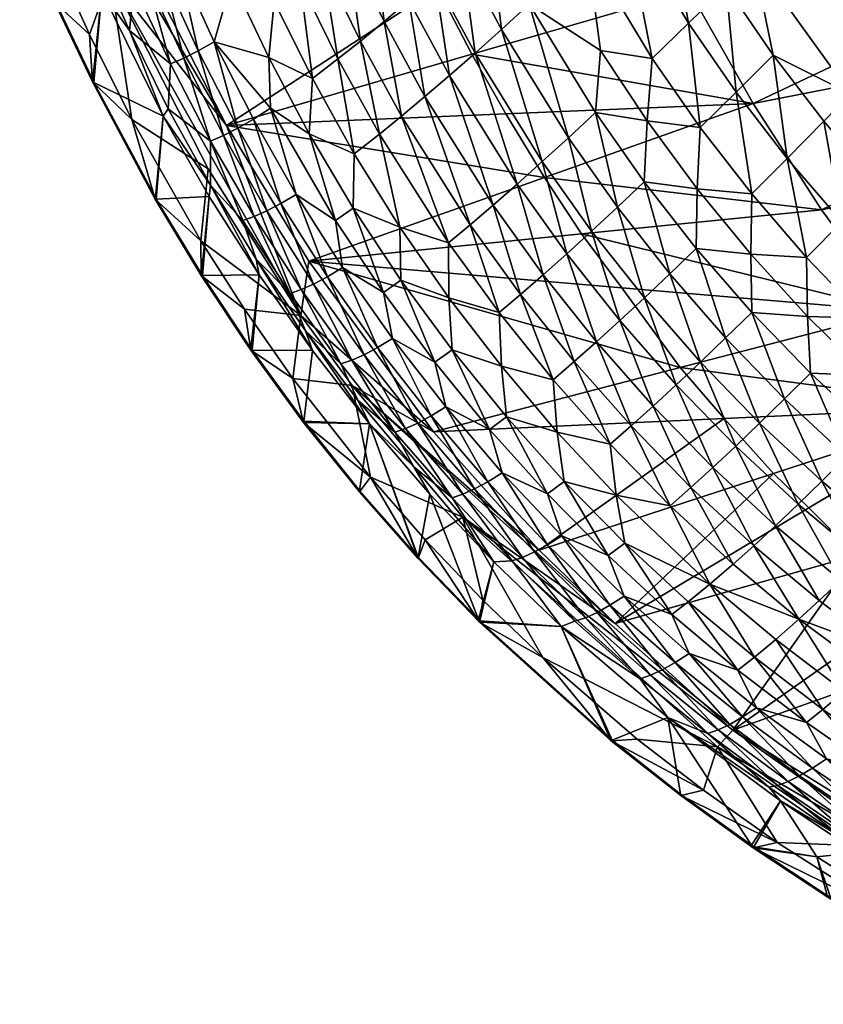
# Model space of a CAD drawing. Header units: millimetres. Extents: x -176 to 721, y 1 to 449.
# Tile 1 of 123: x -163 to -124, y 38 to 86. Entities that reach past the tile are written whole.
import ezdxf

# ---------------------------------------------------------------- set-up
doc = ezdxf.new("R2010")
doc.units = ezdxf.units.MM
doc.header["$MEASUREMENT"] = 0
doc.layers.add('Predefinito', color=7, linetype='Continuous', true_color=0x000000)

msp = doc.modelspace()

# ---------------------------------------------------------------- meshes
at = {"layer": 'Predefinito'}
mesh = msp.add_polyface(dxfattribs=at)
corners = [(-122.748, 82.285, 6.687), (-127.496, 88.88, 6.687), (-123.643, 89.937, 4.861), (-116.031, 86.388, 3.378), (-113.227, 89.352, 2.255), (-109.19, 82.082, 2.772), (-114.571, 76.248, 5.73), (-121.413, 77.846, 7.728), (-118.784, 83.497, 4.861), (-127.523, 81.818, 140.965), (-103.75, 86.466, 131.994), (-106.654, 91.676, 131.97), (-106.423, 85.11, 1.83), (-101.754, 78.605, 2.255), (-108.969, 93.873, 1.26), (-102.245, 89.697, 1.116), (-105.033, 86.635, 1.499), (-110.392, 92.361, 1.499), (-123.186, 76.02, 9.329), (-125.85, 79.128, 9.329), (-124.058, 80.945, 7.728), (-111.913, 79.119, 4.074), (-104.454, 75.555, 3.378), (-107.105, 72.579, 4.861), (-120.501, 71.647, 140.993), (-97.163, 76.833, 132.046), (-100.6, 81.531, 132.019), (-124.166, 76.605, 140.979), (-120.826, 92.802, 3.378), (-124.904, 74.272, 11.087), (-118.608, 74.904, 7.728), (-120.362, 73.068, 9.329), (-126.535, 84.185, 7.728), (-111.559, 73.592, 5.73), (-130.621, 87.33, 140.952), (-127.587, 77.388, 11.087), (-109.209, 96.926, 131.948)]
mesh.append_faces([[corners[k] for k in face] for face in [(0, 1, 2, 2), (3, 4, 5, 5), (6, 7, 8, 8), (9, 10, 11, 11), (5, 12, 13, 13), (14, 15, 16, 16), (17, 16, 12, 12), (18, 19, 20, 20), (21, 22, 23, 23), (8, 0, 2, 2), (8, 21, 6, 6), (7, 18, 20, 20), (7, 0, 8, 8), (24, 25, 26, 26), (27, 10, 9, 9), (4, 17, 12, 12), (4, 12, 5, 5), (21, 5, 22, 22), (3, 5, 21, 21), (5, 13, 22, 22), (8, 2, 28, 28), (8, 3, 21, 21), (3, 8, 28, 28), (18, 29, 19, 19), (30, 7, 6, 6), (31, 7, 30, 30), (7, 20, 0, 0), (0, 32, 1, 1), (17, 14, 16, 16), (24, 26, 27, 27), (6, 21, 33, 33), (26, 10, 27, 27), (31, 18, 7, 7), (9, 11, 34, 34), (29, 35, 19, 19), (20, 32, 0, 0), (20, 19, 32, 32), (11, 36, 34, 34)]])
mesh = msp.add_polyface(dxfattribs=at)
corners = [(-151.198, 84.067, 31.369), (-153.871, 84.833, 36.084), (-153.005, 87.888, 31.369), (-156.002, 83.753, 43.398), (-158.011, 85.386, 48.349), (-157.797, 87.625, 43.398), (-154.648, 84.389, 38.497), (-156.418, 88.259, 38.497), (-155.628, 88.701, 36.084), (-156.114, 81.558, 48.349), (-159.37, 87.302, 50.805), (-156.358, 81.196, 50.805), (-159.749, 82.84, 145.305), (-159.812, 82.966, 145.305), (-162.154, 95.81, 150.28), (-153.261, 80.737, 150.178), (-156.811, 87.633, 150.178), (-157.142, 87.9, 40.937), (-155.359, 84.029, 40.937), (-158.953, 88.008, 150.28), (-161.625, 86.791, 145.306), (-159.975, 85.193, 149.406), (-161.672, 86.78, 147.295), (-159.821, 82.874, 147.295), (-151.953, 81.05, 36.084), (-152.717, 80.605, 38.497), (-151.124, 81.578, 33.705), (-150.942, 86.807, 28.613), (-154.046, 79.968, 43.398), (-158.774, 91.847, 40.937), (-159.753, 89.298, 48.349), (-159.975, 85.193, 149.406), (-157.897, 81.032, 149.406), (-157.897, 81.032, 149.406), (-161.882, 89.43, 149.406), (-163.38, 90.747, 147.295), (-161.882, 89.43, 149.406), (-153.415, 80.244, 40.937), (-159.821, 82.874, 147.295), (-142.944, 87.473, 145.293), (-161.672, 86.78, 147.295), (-163.297, 90.676, 145.307)]
mesh.append_faces([[corners[k] for k in face] for face in [(0, 1, 2, 2), (3, 4, 5, 5), (6, 7, 8, 8), (9, 4, 3, 3), (10, 11, 12, 12), (12, 13, 10, 10), (14, 15, 16, 16), (3, 5, 17, 17), (18, 3, 17, 17), (14, 19, 15, 15), (10, 13, 20, 20), (21, 22, 23, 23), (24, 25, 1, 1), (26, 1, 0, 0), (0, 2, 27, 27), (25, 6, 1, 1), (28, 3, 18, 18), (1, 8, 2, 2), (1, 6, 8, 8), (29, 17, 5, 5), (4, 30, 5, 5), (19, 31, 32, 32), (33, 21, 23, 23), (34, 35, 22, 22), (19, 36, 31, 31), (21, 34, 22, 22), (25, 37, 6, 6), (6, 18, 7, 7), (37, 18, 6, 6), (18, 17, 7, 7), (30, 4, 10, 10), (4, 11, 10, 10), (26, 24, 1, 1), (12, 38, 13, 13), (39, 16, 15, 15), (13, 38, 40, 40), (40, 20, 13, 13), (41, 10, 20, 20)]])
mesh = msp.add_polyface(dxfattribs=at)
corners = [(-136.553, 80.142, 16.022), (-139.815, 85.442, 16.022), (-138.467, 86.669, 14.284), (-144.345, 86.847, 19.757), (-146.149, 90.601, 19.757), (-144.864, 91.687, 17.848), (-146.717, 84.871, 23.808), (-147.818, 83.993, 25.941), (-148.555, 88.636, 23.808), (-134.978, 84.407, 12.637), (-135.633, 89.3, 11.087), (-145.559, 85.823, 21.745), (-147.38, 89.583, 21.745), (-130.621, 87.33, 140.952), (-142.944, 87.473, 145.293), (-141.27, 84.228, 145.292), (-141.76, 89.097, 16.022), (-143.078, 87.939, 17.848), (-143.527, 92.837, 16.022), (-145.789, 80.314, 25.941), (-143.563, 82.152, 21.745), (-144.705, 81.196, 23.808), (-141.116, 84.278, 17.848), (-142.366, 83.181, 19.757), (-138.979, 91.598, 12.637), (-140.393, 90.318, 14.284), (-149.07, 83.033, 28.613), (-150.942, 86.807, 28.613), (-149.671, 87.763, 25.941), (-151.198, 84.067, 31.369), (-151.36, 91.613, 25.941), (-150.227, 92.481, 23.808), (-149.222, 80.333, 31.369), (-151.124, 81.578, 33.705), (-147.023, 79.35, 28.613), (-137.829, 78.971, 17.848), (-135.231, 81.376, 14.284), (-153.261, 80.737, 150.178), (-145.726, 93.452, 145.295), (-156.811, 87.633, 150.178)]
mesh.append_faces([[corners[k] for k in face] for face in [(0, 1, 2, 2), (3, 4, 5, 5), (6, 7, 8, 8), (9, 2, 10, 10), (3, 11, 4, 4), (6, 8, 12, 12), (13, 14, 15, 15), (16, 17, 18, 18), (19, 7, 6, 6), (20, 21, 11, 11), (20, 11, 3, 3), (22, 23, 17, 17), (22, 17, 16, 16), (10, 2, 24, 24), (2, 1, 25, 25), (2, 25, 24, 24), (26, 27, 28, 28), (26, 29, 27, 27), (28, 30, 31, 31), (32, 29, 26, 26), (32, 33, 29, 29), (34, 26, 7, 7), (7, 26, 28, 28), (35, 22, 1, 1), (1, 22, 16, 16), (23, 20, 3, 3), (1, 16, 25, 25), (21, 19, 6, 6), (23, 3, 17, 17), (17, 3, 5, 5), (21, 6, 11, 11), (11, 6, 12, 12), (8, 28, 31, 31), (7, 28, 8, 8), (11, 12, 4, 4), (36, 0, 2, 2), (37, 15, 14, 14), (38, 39, 14, 14)]])
mesh = msp.add_polyface(dxfattribs=at)
corners = [(-128.348, 82.376, 9.329), (-130.105, 80.643, 11.087), (-130.673, 85.749, 9.329), (-132.451, 84.023, 11.087), (-135.633, 89.3, 11.087), (-133.82, 91.014, 9.329), (-127.635, 74.445, 12.637), (-130.253, 77.638, 12.637), (-127.587, 77.388, 11.087), (-130.3, 74.72, 14.284), (-132.85, 77.985, 14.284), (-135.231, 81.376, 14.284), (-138.467, 86.669, 14.284), (-134.978, 84.407, 12.637), (-126.535, 84.185, 7.728), (-128.837, 87.551, 7.728), (-131.591, 73.477, 16.022), (-132.835, 72.299, 17.848), (-134.157, 76.747, 16.022), (-124.166, 76.605, 140.979), (-127.523, 81.818, 140.965), (-137.721, 78.194, 145.29), (-135.916, 75.43, 145.288), (-132.703, 80.963, 12.637), (-131.949, 92.804, 7.728), (-135.416, 75.573, 17.848), (-136.553, 80.142, 16.022), (-120.501, 71.647, 140.993), (-139.608, 81.31, 145.291), (-141.27, 84.228, 145.292), (-130.621, 87.33, 140.952), (-125.85, 79.128, 9.329), (-124.904, 74.272, 11.087), (-127.496, 88.88, 6.687)]
mesh.append_faces([[corners[k] for k in face] for face in [(0, 1, 2, 2), (3, 4, 5, 5), (6, 7, 8, 8), (6, 9, 7, 7), (9, 10, 7, 7), (11, 12, 13, 13), (14, 0, 15, 15), (16, 17, 18, 18), (19, 20, 21, 21), (21, 22, 19, 19), (2, 3, 5, 5), (23, 11, 13, 13), (8, 7, 1, 1), (8, 1, 0, 0), (2, 5, 24, 24), (17, 25, 18, 18), (18, 25, 26, 26), (10, 11, 23, 23), (15, 2, 24, 24), (0, 2, 15, 15), (3, 13, 4, 4), (23, 13, 3, 3), (27, 19, 22, 22), (20, 28, 21, 21), (7, 23, 1, 1), (7, 10, 23, 23), (29, 28, 20, 20), (20, 30, 29, 29), (31, 0, 14, 14), (31, 8, 0, 0), (32, 6, 8, 8), (1, 23, 3, 3), (1, 3, 2, 2), (9, 16, 10, 10), (16, 18, 10, 10), (10, 18, 11, 11), (18, 26, 11, 11), (14, 15, 33, 33)]])
mesh = msp.add_polyface(dxfattribs=at)
corners = [(-154.446, 73.404, 145.301), (-154.496, 73.483, 145.301), (-154.111, 77.256, 50.805), (-156.7, 77.141, 145.303), (-151.3, 76.557, 40.937), (-151.92, 76.283, 43.398), (-153.415, 80.244, 40.937), (-152.473, 76.096, 45.871), (-154.053, 77.825, 48.349), (-154.046, 79.968, 43.398), (-149.629, 71.449, 150.28), (-154.167, 78.624, 150.28), (-154.528, 75.096, 149.406), (-151.819, 74.2, 48.349), (-154.504, 73.403, 147.295), (-154.528, 75.096, 149.406), (-156.755, 77.138, 147.295), (-150.614, 76.918, 38.497), (-152.717, 80.605, 38.497), (-151.953, 81.05, 36.084), (-157.897, 81.032, 149.406), (-157.897, 81.032, 149.406), (-158.953, 88.008, 150.28), (-153.261, 80.737, 150.178), (-149.862, 77.363, 36.084), (-150.161, 72.524, 45.871), (-149.618, 72.708, 43.398), (-156.114, 81.558, 48.349), (-156.746, 77.222, 145.303), (-156.358, 81.196, 50.805), (-155.359, 84.029, 40.937), (-156.002, 83.753, 43.398), (-159.821, 82.874, 147.295), (-159.749, 82.84, 145.305), (-151.678, 73.429, 50.805), (-158.011, 85.386, 48.349), (-151.124, 81.578, 33.705), (-154.504, 73.403, 147.295), (-156.755, 77.138, 147.295), (-159.821, 82.874, 147.295)]
mesh.append_faces([[corners[k] for k in face] for face in [(0, 1, 2, 2), (2, 1, 3, 3), (4, 5, 6, 6), (7, 8, 9, 9), (10, 11, 12, 12), (13, 8, 7, 7), (14, 15, 16, 16), (17, 18, 19, 19), (11, 20, 12, 12), (15, 21, 16, 16), (22, 10, 23, 23), (24, 17, 19, 19), (5, 9, 6, 6), (25, 13, 7, 7), (26, 5, 4, 4), (8, 27, 9, 9), (3, 28, 29, 29), (29, 2, 3, 3), (6, 9, 30, 30), (9, 27, 31, 31), (16, 21, 32, 32), (29, 28, 33, 33), (11, 22, 20, 20), (22, 11, 10, 10), (8, 34, 2, 2), (8, 2, 29, 29), (35, 27, 29, 29), (27, 8, 29, 29), (17, 4, 18, 18), (4, 6, 18, 18), (24, 19, 36, 36), (25, 7, 5, 5), (5, 7, 9, 9), (1, 37, 38, 38), (38, 3, 1, 1), (3, 38, 28, 28), (33, 28, 38, 38), (38, 39, 33, 33)]])
mesh = msp.add_polyface(dxfattribs=at)
corners = [(-142.408, 74.989, 25.941), (-144.796, 75.771, 28.613), (-145.789, 80.314, 25.941), (-139.054, 77.868, 19.757), (-140.227, 76.834, 21.745), (-142.366, 83.181, 19.757), (-136.626, 74.466, 19.757), (-137.784, 73.43, 21.745), (-147.941, 76.088, 33.705), (-151.124, 81.578, 33.705), (-149.222, 80.333, 31.369), (-141.116, 84.278, 17.848), (-147.068, 76.7, 31.369), (-147.023, 79.35, 28.613), (-147.818, 83.993, 25.941), (-141.346, 75.873, 23.808), (-144.705, 81.196, 23.808), (-143.563, 82.152, 21.745), (-135.416, 75.573, 17.848), (-137.829, 78.971, 17.848), (-136.553, 80.142, 16.022), (-139.815, 85.442, 16.022), (-149.07, 83.033, 28.613), (-144.736, 73.174, 31.369), (-148.333, 73.338, 38.497), (-150.614, 76.918, 38.497), (-149.862, 77.363, 36.084), (-149.008, 72.98, 40.937), (-147.593, 73.782, 36.084), (-138.888, 72.467, 23.808), (-153.261, 80.737, 150.178), (-149.629, 71.449, 150.28), (-149.25, 74.098, 150.178), (-145.596, 72.563, 33.705), (-151.3, 76.557, 40.937), (-137.721, 78.194, 145.29), (-135.916, 75.43, 145.288), (-139.608, 81.31, 145.291), (-141.27, 84.228, 145.292)]
mesh.append_faces([[corners[k] for k in face] for face in [(0, 1, 2, 2), (3, 4, 5, 5), (6, 7, 3, 3), (8, 9, 10, 10), (3, 5, 11, 11), (12, 10, 13, 13), (2, 13, 14, 14), (15, 16, 17, 17), (18, 19, 20, 20), (20, 19, 21, 21), (7, 4, 3, 3), (13, 10, 22, 22), (23, 12, 1, 1), (24, 25, 26, 26), (24, 27, 25, 25), (8, 26, 9, 9), (28, 26, 8, 8), (29, 15, 4, 4), (4, 15, 17, 17), (1, 13, 2, 2), (1, 12, 13, 13), (30, 31, 32, 32), (33, 8, 12, 12), (12, 8, 10, 10), (7, 29, 4, 4), (18, 6, 19, 19), (19, 3, 11, 11), (6, 3, 19, 19), (15, 0, 16, 16), (4, 17, 5, 5), (0, 2, 16, 16), (27, 34, 25, 25), (23, 33, 12, 12), (28, 24, 26, 26), (35, 32, 36, 36), (35, 37, 30, 30), (30, 32, 35, 35), (38, 30, 37, 37)]])
mesh = msp.add_polyface(dxfattribs=at)
corners = [(-154.111, 77.256, 50.805), (-151.678, 73.429, 50.805), (-154.446, 73.404, 145.301), (-149.629, 71.449, 150.28), (-152.385, 71.745, 149.406), (-150.019, 68.363, 149.406), (-145.879, 69.873, 38.497), (-146.544, 69.517, 40.937), (-148.333, 73.338, 38.497), (-142.393, 72.303, 28.613), (-144.796, 75.771, 28.613), (-142.408, 74.989, 25.941), (-150.019, 68.363, 149.406), (-152.385, 71.745, 149.406), (-152.079, 69.745, 147.295), (-144.736, 73.174, 31.369), (-143.081, 69.154, 33.705), (-145.151, 70.316, 36.084), (-145.596, 72.563, 33.705), (-147.678, 69.069, 45.871), (-149.411, 70.69, 48.349), (-150.161, 72.524, 45.871), (-149.008, 72.98, 40.937), (-147.593, 73.782, 36.084), (-147.941, 76.088, 33.705), (-149.25, 74.098, 150.178), (-143.148, 65.751, 150.178), (-151.819, 74.2, 48.349), (-152.017, 69.745, 145.299), (-152.071, 69.821, 145.299), (-149.065, 69.721, 50.805), (-142.234, 69.765, 31.369), (-154.504, 73.403, 147.295), (-147.144, 69.249, 43.398), (-149.618, 72.708, 43.398), (-151.3, 76.557, 40.937), (-154.053, 77.825, 48.349), (-143.262, 66.528, 38.497), (-154.528, 75.096, 149.406), (-154.528, 75.096, 149.406), (-151.92, 76.283, 43.398), (-154.504, 73.403, 147.295), (-154.496, 73.483, 145.301), (-152.079, 69.745, 147.295)]
mesh.append_faces([[corners[k] for k in face] for face in [(0, 1, 2, 2), (3, 4, 5, 5), (6, 7, 8, 8), (9, 10, 11, 11), (12, 13, 14, 14), (9, 15, 10, 10), (16, 17, 18, 18), (19, 20, 21, 21), (7, 22, 8, 8), (17, 23, 18, 18), (18, 23, 24, 24), (25, 3, 26, 26), (20, 27, 21, 21), (28, 29, 1, 1), (1, 30, 28, 28), (31, 15, 9, 9), (14, 13, 32, 32), (1, 29, 2, 2), (7, 33, 22, 22), (22, 34, 35, 35), (33, 34, 22, 22), (27, 30, 1, 1), (36, 27, 1, 1), (27, 20, 30, 30), (31, 16, 15, 15), (16, 18, 15, 15), (17, 6, 23, 23), (37, 6, 17, 17), (33, 19, 34, 34), (3, 38, 4, 4), (13, 39, 32, 32), (6, 8, 23, 23), (34, 21, 40, 40), (19, 21, 34, 34), (2, 41, 42, 42), (28, 43, 29, 29), (2, 29, 43, 43), (43, 41, 2, 2)]])
mesh = msp.add_polyface(dxfattribs=at)
corners = [(-139.781, 63.748, 36.084), (-142.544, 66.969, 36.084), (-140.406, 65.868, 33.705), (-137.094, 65.733, 28.613), (-139.823, 68.954, 28.613), (-137.301, 68.296, 25.941), (-140.49, 63.308, 38.497), (-141.137, 62.957, 40.937), (-143.262, 66.528, 38.497), (-135.175, 70.149, 21.745), (-137.784, 73.43, 21.745), (-136.626, 74.466, 19.757), (-139.937, 71.58, 25.941), (-143.081, 69.154, 33.705), (-139.569, 66.478, 31.369), (-136.266, 69.184, 23.808), (-138.888, 72.467, 23.808), (-147.126, 68.019, 150.28), (-137.985, 59.964, 150.178), (-143.148, 65.751, 150.178), (-142.393, 72.303, 28.613), (-142.408, 74.989, 25.941), (-131.083, 68.892, 145.285), (-133.94, 72.792, 145.287), (-149.25, 74.098, 150.178), (-136.751, 63.323, 31.369), (-137.578, 62.712, 33.705), (-133.485, 66.035, 23.808), (-134.509, 65.145, 25.941), (-134.03, 71.189, 19.757), (-142.234, 69.765, 31.369), (-141.346, 75.873, 23.808), (-134.214, 62.649, 28.613), (-135.416, 75.573, 17.848), (-141.72, 62.694, 43.398), (-143.917, 66.174, 40.937), (-128.936, 66.405, 145.283), (-135.916, 75.43, 145.288)]
mesh.append_faces([[corners[k] for k in face] for face in [(0, 1, 2, 2), (3, 4, 5, 5), (6, 7, 8, 8), (9, 10, 11, 11), (5, 4, 12, 12), (2, 1, 13, 13), (3, 14, 4, 4), (15, 5, 16, 16), (17, 18, 19, 19), (12, 20, 21, 21), (22, 23, 24, 24), (24, 19, 22, 22), (25, 14, 3, 3), (26, 0, 2, 2), (27, 28, 15, 15), (29, 9, 11, 11), (14, 30, 4, 4), (16, 12, 31, 31), (5, 12, 16, 16), (4, 20, 12, 12), (4, 30, 20, 20), (32, 3, 28, 28), (32, 25, 3, 3), (28, 5, 15, 15), (28, 3, 5, 5), (9, 15, 10, 10), (15, 16, 10, 10), (29, 11, 33, 33), (12, 21, 31, 31), (7, 34, 35, 35), (25, 26, 14, 14), (14, 2, 30, 30), (26, 2, 14, 14), (0, 6, 1, 1), (2, 13, 30, 30), (6, 8, 1, 1), (36, 19, 18, 18), (37, 24, 23, 23)]])
mesh = msp.add_polyface(dxfattribs=at)
corners = [(-112.226, 62.626, 141.024), (-122.468, 59.721, 145.279), (-119.725, 57.336, 145.277), (-118.849, 65.793, 12.637), (-113.973, 62.069, 12.637), (-118.541, 63.164, 14.284), (-121.7, 65.802, 14.284), (-120.362, 73.068, 9.329), (-118.608, 74.904, 7.728), (-117.385, 70.285, 9.329), (-131.083, 68.892, 145.285), (-128.936, 66.405, 145.283), (-116.523, 66.976, 141.008), (-122.952, 64.538, 16.022), (-119.783, 61.889, 16.022), (-120.98, 60.681, 17.848), (-115.647, 72.135, 7.728), (-119.069, 68.515, 11.087), (-115.932, 65.902, 11.087), (-124.858, 71.398, 12.637), (-124.904, 74.272, 11.087), (-122.062, 71.31, 11.087), (-117.67, 58.203, 17.848), (-126.427, 61.157, 21.745), (-125.317, 62.213, 19.757), (-123.23, 58.477, 21.745), (-121.926, 68.509, 12.637), (-124.718, 68.615, 14.284), (-116.482, 59.425, 16.022), (-123.186, 76.02, 9.329), (-124.158, 63.341, 17.848), (-122.129, 59.542, 19.757), (-125.981, 67.361, 16.022), (-124.788, 62.037, 145.281), (-118.812, 57.05, 19.757), (-115.249, 60.715, 14.284), (-126.525, 63.708, 145.282)]
mesh.append_faces([[corners[k] for k in face] for face in [(0, 1, 2, 2), (3, 4, 5, 5), (6, 3, 5, 5), (7, 8, 9, 9), (10, 11, 12, 12), (13, 14, 15, 15), (8, 16, 9, 9), (17, 18, 3, 3), (19, 20, 21, 21), (15, 14, 22, 22), (23, 24, 25, 25), (19, 26, 27, 27), (19, 21, 26, 26), (14, 28, 22, 22), (17, 9, 18, 18), (21, 20, 29, 29), (7, 9, 17, 17), (30, 13, 15, 15), (24, 31, 25, 25), (32, 13, 30, 30), (27, 26, 6, 6), (1, 0, 12, 12), (12, 33, 1, 1), (26, 17, 3, 3), (26, 3, 6, 6), (21, 29, 7, 7), (21, 17, 26, 26), (21, 7, 17, 17), (24, 30, 31, 31), (30, 15, 31, 31), (31, 15, 34, 34), (6, 5, 14, 14), (14, 5, 28, 28), (13, 6, 14, 14), (27, 6, 13, 13), (32, 27, 13, 13), (5, 35, 28, 28), (12, 36, 33, 33)]])
mesh = msp.add_polyface(dxfattribs=at)
corners = [(-124.718, 68.615, 14.284), (-127.587, 71.592, 14.284), (-124.858, 71.398, 12.637), (-131.275, 68.047, 19.757), (-132.407, 67.004, 21.745), (-134.03, 71.189, 19.757), (-131.569, 62.135, 25.941), (-133.485, 66.035, 23.808), (-130.556, 63.03, 23.808), (-116.523, 66.976, 141.008), (-120.501, 71.647, 140.993), (-131.083, 68.892, 145.285), (-129.488, 64.003, 21.745), (-128.936, 66.405, 145.283), (-126.525, 63.708, 145.282), (-127.199, 66.172, 17.848), (-125.981, 67.361, 16.022), (-124.158, 63.341, 17.848), (-128.863, 70.344, 16.022), (-130.094, 69.161, 17.848), (-132.835, 72.299, 17.848), (-131.591, 73.477, 16.022), (-134.509, 65.145, 25.941), (-134.214, 62.649, 28.613), (-128.369, 65.051, 19.757), (-126.427, 61.157, 21.745), (-135.175, 70.149, 21.745), (-130.3, 74.72, 14.284), (-127.635, 74.445, 12.637), (-135.916, 75.43, 145.288), (-133.94, 72.792, 145.287), (-124.904, 74.272, 11.087), (-136.266, 69.184, 23.808), (-135.416, 75.573, 17.848), (-125.317, 62.213, 19.757), (-143.148, 65.751, 150.178), (-137.985, 59.964, 150.178)]
mesh.append_faces([[corners[k] for k in face] for face in [(0, 1, 2, 2), (3, 4, 5, 5), (6, 7, 8, 8), (9, 10, 11, 11), (12, 4, 3, 3), (9, 13, 14, 14), (15, 16, 17, 17), (15, 18, 16, 16), (19, 20, 21, 21), (6, 22, 7, 7), (23, 22, 6, 6), (12, 24, 25, 25), (4, 26, 5, 5), (15, 19, 18, 18), (12, 3, 24, 24), (1, 27, 28, 28), (18, 19, 21, 21), (29, 30, 10, 10), (2, 28, 31, 31), (2, 1, 28, 28), (8, 7, 4, 4), (4, 7, 26, 26), (7, 32, 26, 26), (8, 4, 12, 12), (24, 3, 19, 19), (19, 3, 20, 20), (20, 5, 33, 33), (3, 5, 20, 20), (24, 19, 15, 15), (24, 15, 34, 34), (15, 17, 34, 34), (16, 1, 0, 0), (1, 18, 27, 27), (16, 18, 1, 1), (18, 21, 27, 27), (11, 35, 13, 13), (36, 14, 13, 13), (11, 10, 30, 30)]])
mesh = msp.add_polyface(dxfattribs=at)
corners = [(-141.137, 62.957, 40.937), (-143.917, 66.174, 40.937), (-143.262, 66.528, 38.497), (-142.238, 62.521, 45.871), (-144.111, 64.028, 48.349), (-145.034, 65.733, 45.871), (-146.23, 63.524, 149.406), (-141.708, 61.575, 150.28), (-147.126, 68.019, 150.28), (-149.496, 66.205, 147.295), (-150.019, 68.363, 149.406), (-152.079, 69.745, 147.295), (-149.065, 69.721, 50.805), (-149.487, 66.278, 145.298), (-152.017, 69.745, 145.299), (-146.839, 67.298, 48.349), (-149.411, 70.69, 48.349), (-147.678, 69.069, 45.871), (-146.277, 66.141, 50.805), (-149.429, 66.204, 145.298), (-146.544, 69.517, 40.937), (-145.879, 69.873, 38.497), (-143.889, 59.617, 145.294), (-143.951, 59.688, 145.294), (-142.544, 66.969, 36.084), (-145.151, 70.316, 36.084), (-143.081, 69.154, 33.705), (-150.019, 68.363, 149.406), (-146.23, 63.524, 149.406), (-146.759, 62.876, 145.296), (-146.769, 62.807, 147.295), (-141.72, 62.694, 43.398), (-144.508, 65.909, 43.398), (-147.144, 69.249, 43.398), (-149.629, 71.449, 150.28), (-147.126, 68.019, 150.28), (-143.148, 65.751, 150.178), (-143.318, 62.693, 50.805), (-152.079, 69.745, 147.295), (-149.496, 66.205, 147.295), (-146.769, 62.807, 147.295)]
mesh.append_faces([[corners[k] for k in face] for face in [(0, 1, 2, 2), (3, 4, 5, 5), (6, 7, 8, 8), (9, 10, 11, 11), (12, 13, 14, 14), (15, 16, 17, 17), (13, 12, 18, 18), (18, 19, 13, 13), (1, 20, 21, 21), (5, 15, 17, 17), (22, 23, 18, 18), (4, 15, 5, 5), (2, 1, 21, 21), (24, 25, 26, 26), (6, 8, 27, 27), (28, 10, 9, 9), (18, 29, 19, 19), (28, 9, 30, 30), (31, 3, 32, 32), (18, 23, 29, 29), (1, 32, 20, 20), (31, 32, 1, 1), (32, 33, 20, 20), (16, 18, 12, 12), (16, 15, 18, 18), (15, 4, 18, 18), (8, 34, 27, 27), (34, 35, 36, 36), (4, 37, 18, 18), (24, 2, 25, 25), (3, 5, 32, 32), (32, 5, 33, 33), (5, 17, 33, 33), (38, 14, 13, 13), (13, 39, 38, 38), (19, 39, 13, 13), (19, 29, 40, 40), (40, 39, 19, 19)]])
mesh = msp.add_polyface(dxfattribs=at)
corners = [(-143.318, 62.693, 50.805), (-140.943, 56.568, 145.292), (-143.889, 59.617, 145.294), (-140.193, 59.386, 50.805), (-144.111, 64.028, 48.349), (-142.238, 62.521, 45.871), (-143.546, 60.457, 149.406), (-143.901, 59.551, 147.295), (-140.893, 56.438, 147.295), (-138.212, 59.869, 40.937), (-137.573, 60.22, 38.497), (-135.151, 56.916, 40.937), (-134.214, 62.649, 28.613), (-129.63, 58.295, 28.613), (-133.787, 60.306, 31.369), (-143.546, 60.457, 149.406), (-140.737, 57.517, 149.406), (-141.708, 61.575, 150.28), (-136.871, 60.659, 36.084), (-134.606, 59.693, 33.705), (-133.823, 57.709, 36.084), (-147.126, 68.019, 150.28), (-134.262, 56.375, 150.178), (-139.3, 59.436, 45.871), (-141.137, 62.957, 40.937), (-140.49, 63.308, 38.497), (-137.578, 62.712, 33.705), (-136.751, 63.323, 31.369), (-146.277, 66.141, 50.805), (-139.781, 63.748, 36.084), (-141.72, 62.694, 43.398), (-146.23, 63.524, 149.406), (-146.23, 63.524, 149.406), (-138.788, 59.607, 43.398), (-146.769, 62.807, 147.295), (-135.721, 56.654, 43.398), (-137.985, 59.964, 150.178), (-131.498, 56.818, 33.705), (-134.518, 57.268, 38.497), (-137.805, 54.703, 149.406), (-143.901, 59.551, 147.295), (-143.951, 59.688, 145.294), (-146.769, 62.807, 147.295), (-146.759, 62.876, 145.296), (-126.525, 63.708, 145.282)]
mesh.append_faces([[corners[k] for k in face] for face in [(0, 1, 2, 2), (1, 0, 3, 3), (3, 4, 5, 5), (6, 7, 8, 8), (9, 10, 11, 11), (12, 13, 14, 14), (15, 16, 17, 17), (18, 19, 20, 20), (21, 17, 22, 22), (3, 5, 23, 23), (9, 24, 25, 25), (26, 19, 18, 18), (27, 12, 14, 14), (28, 0, 2, 2), (18, 29, 26, 26), (9, 25, 10, 10), (23, 5, 30, 30), (6, 31, 7, 7), (32, 15, 17, 17), (23, 30, 33, 33), (31, 34, 7, 7), (4, 3, 0, 0), (33, 9, 35, 35), (33, 24, 9, 9), (33, 30, 24, 24), (21, 22, 36, 36), (19, 14, 37, 37), (27, 14, 19, 19), (18, 20, 38, 38), (26, 27, 19, 19), (10, 29, 18, 18), (10, 18, 38, 38), (10, 25, 29, 29), (16, 39, 17, 17), (2, 40, 41, 41), (41, 40, 42, 42), (42, 43, 41, 41), (44, 36, 22, 22)]])
mesh = msp.add_polyface(dxfattribs=at)
corners = [(-130.645, 54.903, 36.084), (-128.264, 54.093, 33.705), (-127.347, 52.249, 36.084), (-124.911, 51.526, 33.705), (-128.488, 59.277, 25.941), (-127.484, 60.178, 23.808), (-125.276, 56.578, 25.941), (-127.458, 54.718, 31.369), (-126.408, 55.586, 28.613), (-124.11, 52.16, 31.369), (-131.963, 54.102, 40.937), (-131.335, 54.458, 38.497), (-128.658, 51.434, 40.937), (-129.63, 58.295, 28.613), (-128.503, 51.143, 150.256), (-141.708, 61.575, 150.28), (-129.256, 50.328, 150.28), (-124.28, 57.488, 23.808), (-128.369, 65.051, 19.757), (-125.317, 62.213, 19.757), (-126.427, 61.157, 21.745), (-128.032, 51.796, 38.497), (-134.214, 62.649, 28.613), (-131.569, 62.135, 25.941), (-131.498, 56.818, 33.705), (-133.034, 53.665, 45.871), (-132.53, 53.838, 43.398), (-129.724, 50.985, 45.871), (-134.518, 57.268, 38.497), (-133.823, 57.709, 36.084), (-130.556, 63.03, 23.808), (-130.687, 57.435, 31.369), (-133.787, 60.306, 31.369), (-129.488, 64.003, 21.745), (-123.23, 58.477, 21.745), (-129.222, 51.163, 43.398), (-122.468, 59.721, 145.279), (-134.262, 56.375, 150.178), (-124.788, 62.037, 145.281), (-126.525, 63.708, 145.282)]
mesh.append_faces([[corners[k] for k in face] for face in [(0, 1, 2, 2), (1, 3, 2, 2), (4, 5, 6, 6), (7, 8, 9, 9), (10, 11, 12, 12), (4, 6, 13, 13), (14, 15, 16, 16), (5, 17, 6, 6), (18, 19, 20, 20), (11, 21, 12, 12), (22, 23, 13, 13), (13, 8, 7, 7), (24, 1, 0, 0), (25, 26, 27, 27), (13, 6, 8, 8), (28, 11, 10, 10), (29, 24, 0, 0), (30, 5, 4, 4), (31, 13, 7, 7), (32, 13, 31, 31), (23, 4, 13, 13), (23, 30, 4, 4), (30, 33, 5, 5), (33, 20, 5, 5), (5, 20, 17, 17), (20, 34, 17, 17), (26, 10, 35, 35), (7, 9, 3, 3), (0, 2, 21, 21), (31, 7, 1, 1), (1, 7, 3, 3), (24, 31, 1, 1), (32, 31, 24, 24), (29, 0, 11, 11), (11, 0, 21, 21), (36, 37, 14, 14), (38, 37, 36, 36), (37, 38, 39, 39)]])
mesh = msp.add_polyface(dxfattribs=at)
corners = [(-140.193, 59.386, 50.805), (-140.878, 56.499, 145.292), (-140.943, 56.568, 145.292), (-133.18, 50.716, 149.406), (-137.805, 54.703, 149.406), (-134.465, 50.637, 147.295), (-141.708, 61.575, 150.28), (-128.503, 51.143, 150.256), (-134.262, 56.375, 150.178), (-131.688, 51.776, 50.805), (-131.067, 48.026, 145.285), (-134.408, 50.661, 145.287), (-134.606, 59.693, 33.705), (-131.498, 56.818, 33.705), (-133.823, 57.709, 36.084), (-136.907, 56.226, 50.805), (-136.229, 56.483, 45.871), (-133.034, 53.665, 45.871), (-134.516, 50.754, 145.287), (-137.805, 54.703, 149.406), (-129.256, 50.328, 150.28), (-139.3, 59.436, 45.871), (-140.737, 57.517, 149.406), (-143.546, 60.457, 149.406), (-140.893, 56.438, 147.295), (-137.573, 60.22, 38.497), (-134.518, 57.268, 38.497), (-135.151, 56.916, 40.937), (-140.81, 56.434, 145.292), (-131.963, 54.102, 40.937), (-135.721, 56.654, 43.398), (-132.53, 53.838, 43.398), (-138.788, 59.607, 43.398), (-138.212, 59.869, 40.937), (-131.335, 54.458, 38.497), (-129.951, 48.212, 149.406), (-143.901, 59.551, 147.295), (-143.889, 59.617, 145.294), (-131.054, 47.946, 147.295)]
mesh.append_faces([[corners[k] for k in face] for face in [(0, 1, 2, 2), (3, 4, 5, 5), (6, 7, 8, 8), (9, 10, 11, 11), (12, 13, 14, 14), (15, 16, 17, 17), (5, 18, 11, 11), (19, 20, 6, 6), (21, 16, 15, 15), (22, 23, 24, 24), (25, 26, 27, 27), (15, 17, 9, 9), (15, 18, 28, 28), (4, 24, 5, 5), (0, 21, 15, 15), (1, 0, 15, 15), (15, 28, 1, 1), (27, 26, 29, 29), (30, 31, 17, 17), (21, 32, 16, 16), (32, 30, 16, 16), (16, 30, 17, 17), (33, 27, 30, 30), (30, 27, 31, 31), (27, 29, 31, 31), (26, 14, 34, 34), (4, 22, 24, 24), (35, 3, 5, 5), (36, 37, 2, 2), (2, 24, 36, 36), (1, 24, 2, 2), (5, 11, 10, 10), (10, 38, 5, 5), (11, 18, 15, 15), (15, 9, 11, 11), (18, 5, 24, 24), (24, 28, 18, 18), (28, 24, 1, 1)]])
mesh = msp.add_polyface(dxfattribs=at)
corners = [(-122.129, 59.542, 19.757), (-118.812, 57.05, 19.757), (-119.906, 55.972, 21.745), (-123.936, 49.749, 36.084), (-121.449, 49.115, 33.705), (-120.422, 47.4, 36.084), (-117.502, 52.623, 23.808), (-113.952, 50.437, 23.808), (-116.723, 50.564, 25.941), (-123.065, 53.042, 28.613), (-119.61, 50.662, 28.613), (-120.65, 49.763, 31.369), (-125.243, 48.914, 40.937), (-124.619, 49.286, 38.497), (-121.729, 46.537, 40.937), (-125.276, 56.578, 25.941), (-120.949, 54.97, 23.808), (-120.227, 52.846, 25.941), (-124.28, 57.488, 23.808), (-123.23, 58.477, 21.745), (-117.091, 47.518, 31.369), (-117.67, 58.203, 17.848), (-116.482, 59.425, 16.022), (-114.24, 55.905, 17.848), (-115.376, 54.736, 19.757), (-116.464, 53.641, 21.745), (-124.11, 52.16, 31.369), (-124.911, 51.526, 33.705), (-126.408, 55.586, 28.613), (-116.052, 48.437, 28.613), (-120.98, 60.681, 17.848), (-117.888, 46.854, 33.705), (-121.105, 46.923, 38.497), (-128.503, 51.143, 150.256), (-119.725, 57.336, 145.277), (-122.468, 59.721, 145.279), (-117.212, 55.184, 145.275), (-123.262, 47.892, 150.179), (-114.861, 53.65, 145.274)]
mesh.append_faces([[corners[k] for k in face] for face in [(0, 1, 2, 2), (3, 4, 5, 5), (6, 7, 8, 8), (9, 10, 11, 11), (12, 13, 14, 14), (15, 16, 17, 17), (9, 17, 10, 10), (18, 16, 15, 15), (19, 0, 2, 2), (15, 17, 9, 9), (11, 10, 20, 20), (21, 22, 23, 23), (1, 24, 25, 25), (26, 9, 11, 11), (27, 4, 3, 3), (16, 6, 17, 17), (2, 1, 25, 25), (28, 9, 26, 26), (28, 15, 9, 9), (17, 6, 8, 8), (17, 8, 10, 10), (10, 29, 20, 20), (10, 8, 29, 29), (30, 21, 1, 1), (1, 21, 24, 24), (21, 23, 24, 24), (2, 25, 6, 6), (19, 2, 16, 16), (16, 2, 6, 6), (18, 19, 16, 16), (4, 11, 31, 31), (26, 11, 4, 4), (13, 3, 32, 32), (27, 26, 4, 4), (33, 34, 35, 35), (34, 33, 36, 36), (36, 33, 37, 37), (37, 38, 36, 36)]])
mesh = msp.add_polyface(dxfattribs=at)
corners = [(-127.515, 45.391, 147.295), (-127.603, 45.524, 145.283), (-127.488, 45.439, 145.282), (-132.53, 53.838, 43.398), (-129.222, 51.163, 43.398), (-129.724, 50.985, 45.871), (-137.805, 54.703, 149.406), (-133.18, 50.716, 149.406), (-129.256, 50.328, 150.28), (-129.951, 48.212, 149.406), (-134.465, 50.637, 147.295), (-131.054, 47.946, 147.295), (-118.262, 43.916, 150.28), (-128.503, 51.143, 150.256), (-126.75, 48.355, 48.349), (-123.239, 45.943, 48.349), (-126.176, 47.691, 50.805), (-131.688, 51.776, 50.805), (-129.951, 48.212, 149.406), (-126.347, 45.649, 149.406), (-126.347, 45.649, 149.406), (-122.271, 45.497, 150.28), (-133.034, 53.665, 45.871), (-125.807, 48.634, 43.398), (-126.309, 48.447, 45.871), (-128.658, 51.434, 40.937), (-128.032, 51.796, 38.497), (-125.243, 48.914, 40.937), (-124.619, 49.286, 38.497), (-127.347, 52.249, 36.084), (-124.911, 51.526, 33.705), (-123.936, 49.749, 36.084), (-120.644, 42.021, 149.406), (-127.515, 45.391, 147.295), (-124.407, 44.955, 99.058), (-127.386, 45.372, 145.282), (-131.067, 48.026, 145.285), (-131.963, 54.102, 40.937), (-123.892, 43.059, 145.28), (-131.054, 47.946, 147.295), (-123.869, 42.977, 147.295)]
mesh.append_faces([[corners[k] for k in face] for face in [(0, 1, 2, 2), (3, 4, 5, 5), (6, 7, 8, 8), (9, 10, 11, 11), (12, 13, 8, 8), (14, 15, 16, 16), (17, 14, 16, 16), (18, 19, 8, 8), (20, 9, 11, 11), (19, 21, 8, 8), (22, 5, 17, 17), (4, 23, 24, 24), (25, 26, 27, 27), (26, 28, 27, 27), (29, 30, 31, 31), (32, 20, 33, 33), (2, 16, 34, 34), (34, 35, 2, 2), (5, 14, 17, 17), (5, 4, 24, 24), (20, 11, 33, 33), (17, 1, 36, 36), (37, 25, 4, 4), (4, 25, 23, 23), (25, 27, 23, 23), (29, 31, 28, 28), (26, 29, 28, 28), (14, 24, 15, 15), (5, 24, 14, 14), (7, 18, 8, 8), (34, 38, 35, 35), (16, 2, 1, 1), (1, 17, 16, 16), (35, 0, 2, 2), (1, 0, 39, 39), (39, 36, 1, 1), (35, 38, 40, 40), (40, 0, 35, 35)]])
mesh = msp.add_polyface(dxfattribs=at)
corners = [(-126.309, 48.447, 45.871), (-125.807, 48.634, 43.398), (-122.797, 46.046, 45.871), (-120.644, 42.021, 149.406), (-112.811, 37.737, 149.406), (-122.271, 45.497, 150.28), (-120.788, 42.673, 99.058), (-118.538, 42.789, 50.805), (-118.285, 39.713, 145.276), (-118.384, 39.774, 145.276), (-120.644, 42.021, 149.406), (-123.869, 42.977, 147.295), (-118.279, 39.647, 147.295), (-123.741, 42.964, 145.28), (-125.243, 48.914, 40.937), (-121.729, 46.537, 40.937), (-122.293, 46.245, 43.398), (-121.449, 49.115, 33.705), (-117.888, 46.854, 33.705), (-120.422, 47.4, 36.084), (-122.396, 45.165, 50.805), (-119.64, 43.662, 48.349), (-118.262, 43.916, 150.28), (-116.207, 43.615, 150.179), (-123.262, 47.892, 150.179), (-129.256, 50.328, 150.28), (-123.936, 49.749, 36.084), (-121.105, 46.923, 38.497), (-118.689, 43.992, 43.398), (-126.347, 45.649, 149.406), (-118.123, 44.3, 40.937), (-117.498, 44.7, 38.497), (-127.515, 45.391, 147.295), (-123.239, 45.943, 48.349), (-119.195, 43.779, 45.871), (-126.176, 47.691, 50.805), (-124.407, 44.955, 99.058), (-128.503, 51.143, 150.256), (-124.619, 49.286, 38.497), (-123.892, 43.059, 145.28), (-118.279, 39.647, 147.295), (-123.869, 42.977, 147.295)]
mesh.append_faces([[corners[k] for k in face] for face in [(0, 1, 2, 2), (3, 4, 5, 5), (6, 7, 8, 8), (8, 9, 6, 6), (10, 11, 12, 12), (6, 9, 13, 13), (14, 15, 16, 16), (17, 18, 19, 19), (20, 21, 7, 7), (22, 23, 24, 24), (22, 25, 5, 5), (26, 19, 27, 27), (16, 15, 28, 28), (29, 3, 5, 5), (15, 30, 28, 28), (27, 19, 31, 31), (10, 32, 11, 11), (0, 2, 33, 33), (2, 34, 21, 21), (35, 33, 20, 20), (36, 35, 20, 20), (37, 22, 24, 24), (33, 21, 20, 20), (33, 2, 21, 21), (1, 14, 16, 16), (1, 16, 2, 2), (2, 16, 34, 34), (16, 28, 34, 34), (15, 27, 30, 30), (38, 27, 15, 15), (27, 31, 30, 30), (6, 20, 7, 7), (6, 36, 20, 20), (13, 39, 36, 36), (36, 6, 13, 13), (9, 40, 41, 41), (41, 13, 9, 9), (13, 41, 39, 39)]])

doc.saveas('drawing.dxf')
